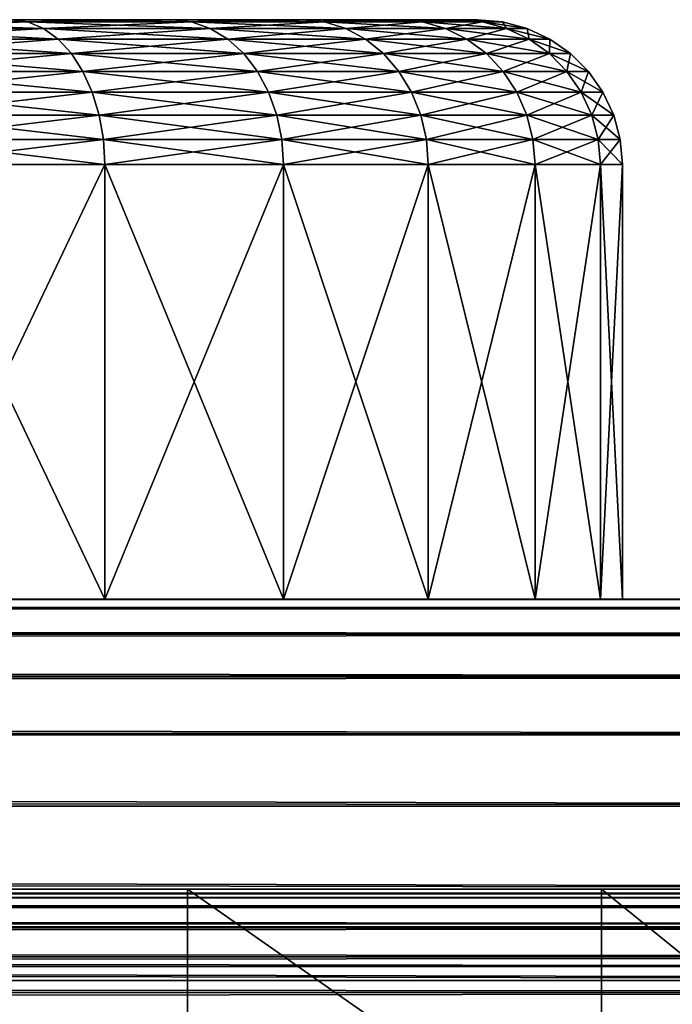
# Model space of a CAD drawing. Header units: inches. Extents: x 1 to 116, y -171 to -59.
# Tile 34 of 39: x 106.55 to 108.8, y -62.4 to -59. Entities that reach past the tile are written whole.
import ezdxf

# ---------------------------------------------------------------- set-up
doc = ezdxf.new("R2010")
doc.units = ezdxf.units.IN
doc.header["$MEASUREMENT"] = 0
doc.layers.get('0').update_dxf_attribs({"true_color": 0x5890e1})

msp = doc.modelspace()

# ---------------------------------------------------------------- meshes
at = {"color": 53, "true_color": 0xe0c657}
mesh = msp.add_polyface(dxfattribs=at)
corners = [(107.0791, -59, 60.4601), (106.5244, -59, 59.9054), (103.6319, -59, 63.3526), (107.529, -59, 61.1026), (106.5244, -59, 66.7998), (107.0791, -59, 66.2451), (107.529, -59, 65.6026), (107.0791, -59, 9.4601), (106.5244, -59, 8.9054), (103.6319, -59, 12.3526), (107.529, -59, 10.1026), (106.5244, -59, 15.7998), (107.0791, -59, 15.2451), (107.529, -59, 14.6026), (105.171, -59, 67.5812), (105.9253, -59.0076, 67.3249), (105.8819, -59, 67.2497), (106.5803, -59.0076, 66.8663), (105.9253, -59.0076, 59.3803), (105.8819, -59, 59.4555), (105.2007, -59.0076, 59.0424), (105.2007, -59.0076, 67.6628), (105.9674, -59.0302, 67.3978), (106.6344, -59.0302, 66.9308), (106.5803, -59.0076, 59.8389), (105.9674, -59.0302, 59.3074), (105.2295, -59.0302, 58.9633), (105.2295, -59.0302, 67.7419), (105.2565, -59.067, 67.8161), (106.0069, -59.067, 67.4662), (106.6851, -59.067, 66.9913), (106.6344, -59.0302, 59.7744), (106.0069, -59.067, 59.239), (105.2565, -59.067, 58.8891), (105.2809, -59.117, 67.8832), (106.0426, -59.117, 67.5281), (106.731, -59.117, 67.046), (106.6851, -59.067, 59.7139), (106.0426, -59.117, 59.1772), (105.2809, -59.117, 58.822), (105.171, -59, 16.5812), (105.9253, -59.0076, 16.3249), (105.8819, -59, 16.2497), (106.5803, -59.0076, 15.8663), (105.9253, -59.0076, 8.3803), (105.8819, -59, 8.4555), (105.2007, -59.0076, 8.0424), (105.2007, -59.0076, 16.6628), (105.9674, -59.0302, 16.3978), (106.6344, -59.0302, 15.9308), (106.5803, -59.0076, 8.8389), (105.9674, -59.0302, 8.3074), (105.2295, -59.0302, 7.9633), (105.2295, -59.0302, 16.7419), (105.2565, -59.067, 16.8161), (106.0069, -59.067, 16.4662), (106.6851, -59.067, 15.9913), (106.6344, -59.0302, 8.7744), (106.0069, -59.067, 8.239), (105.2565, -59.067, 7.8891), (105.2809, -59.117, 16.8832), (106.0426, -59.117, 16.5281), (106.731, -59.117, 16.046), (106.6851, -59.067, 8.7139), (106.0426, -59.117, 8.1772), (105.2809, -59.117, 7.822), (105.302, -59.1786, 7.7641)]
mesh.append_faces([[corners[k] for k in face] for face in [(0, 1, 2), (2, 3, 0), (4, 5, 2), (2, 5, 6), (7, 8, 9), (9, 10, 7), (11, 12, 9), (9, 12, 13), (14, 15, 16), (16, 15, 17), (1, 18, 19), (19, 18, 20), (21, 22, 15), (15, 22, 23), (24, 25, 18), (18, 25, 26), (27, 28, 29), (27, 29, 22), (22, 29, 30), (31, 32, 25), (25, 32, 33), (28, 34, 35), (28, 35, 29), (29, 35, 36), (37, 38, 32), (32, 38, 39), (32, 39, 33), (40, 41, 42), (42, 41, 43), (8, 44, 45), (45, 44, 46), (47, 48, 41), (41, 48, 49), (50, 51, 44), (44, 51, 52), (53, 54, 55), (53, 55, 48), (48, 55, 56), (57, 58, 51), (51, 58, 59), (54, 60, 61), (54, 61, 55), (55, 61, 62), (63, 64, 58), (58, 64, 65), (58, 65, 59), (64, 66, 65)]], dxfattribs={"color": 53})
mesh = msp.add_polyface(dxfattribs=at)
corners = [(108.0635, -59, 62.5712), (107.8605, -59, 61.8135), (103.6319, -59, 63.3526), (107.529, -59, 61.1026), (107.8605, -59, 64.8917), (108.0635, -59, 64.134), (108.1319, -59, 63.3526), (107.529, -59, 65.6026), (108.0635, -59, 11.5712), (107.8605, -59, 10.8135), (103.6319, -59, 12.3526), (107.529, -59, 10.1026), (107.8605, -59, 13.8917), (108.0635, -59, 13.134), (108.1319, -59, 12.3526), (107.529, -59, 14.6026), (105.8819, -59, 67.2497), (106.5803, -59.0076, 66.8663), (106.5244, -59, 66.7998), (107.1456, -59.0076, 66.301), (107.0791, -59, 66.2451), (107.0791, -59, 60.4601), (107.1456, -59.0076, 60.4042), (106.5803, -59.0076, 59.8389), (106.5244, -59, 59.9054), (105.9253, -59.0076, 59.3803), (105.9253, -59.0076, 67.3249), (106.6344, -59.0302, 66.9308), (107.2101, -59.0302, 66.3551), (106.6344, -59.0302, 59.7744), (105.9674, -59.0302, 59.3074), (105.9674, -59.0302, 67.3978), (106.6851, -59.067, 66.9913), (107.2706, -59.067, 66.4058), (107.2101, -59.0302, 60.3501), (106.6851, -59.067, 59.7139), (106.0069, -59.067, 59.239), (106.0069, -59.067, 67.4662), (106.731, -59.117, 67.046), (107.3253, -59.117, 66.4517), (107.2706, -59.067, 60.2994), (106.731, -59.117, 59.6592), (106.0426, -59.117, 59.1772), (105.8819, -59, 16.2497), (106.5803, -59.0076, 15.8663), (106.5244, -59, 15.7998), (107.1456, -59.0076, 15.301), (107.0791, -59, 15.2451), (107.0791, -59, 9.4601), (107.1456, -59.0076, 9.4042), (106.5803, -59.0076, 8.8389), (106.5244, -59, 8.9054), (105.9253, -59.0076, 8.3803), (105.9253, -59.0076, 16.3249), (106.6344, -59.0302, 15.9308), (107.2101, -59.0302, 15.3551), (106.6344, -59.0302, 8.7744), (105.9674, -59.0302, 8.3074), (105.9674, -59.0302, 16.3978), (106.6851, -59.067, 15.9913), (107.2706, -59.067, 15.4058), (107.2101, -59.0302, 9.3501), (106.6851, -59.067, 8.7139), (106.0069, -59.067, 8.239), (106.0069, -59.067, 16.4662), (106.731, -59.117, 16.046), (107.3253, -59.117, 15.4517), (107.2706, -59.067, 9.2994), (106.731, -59.117, 8.6592), (106.0426, -59.117, 8.1772)]
mesh.append_faces([[corners[k] for k in face] for face in [(0, 1, 2), (2, 1, 3), (4, 5, 2), (2, 5, 6), (2, 6, 0), (2, 7, 4), (8, 9, 10), (10, 9, 11), (12, 13, 10), (10, 13, 14), (10, 14, 8), (10, 15, 12), (16, 17, 18), (18, 17, 19), (18, 19, 20), (21, 22, 23), (21, 23, 24), (24, 23, 25), (26, 27, 17), (17, 27, 28), (22, 29, 23), (23, 29, 30), (31, 32, 27), (27, 32, 33), (34, 35, 29), (29, 35, 36), (37, 38, 32), (32, 38, 39), (40, 41, 35), (35, 41, 42), (43, 44, 45), (45, 44, 46), (45, 46, 47), (48, 49, 50), (48, 50, 51), (51, 50, 52), (53, 54, 44), (44, 54, 55), (49, 56, 50), (50, 56, 57), (58, 59, 54), (54, 59, 60), (61, 62, 56), (56, 62, 63), (64, 65, 59), (59, 65, 66), (67, 68, 62), (62, 68, 69)]], dxfattribs={"color": 53})
mesh = msp.add_polyface(dxfattribs=at)
corners = [(107.0791, -59, 66.2451), (107.1456, -59.0076, 66.301), (107.6042, -59.0076, 65.646), (107.529, -59, 65.6026), (107.529, -59, 61.1026), (107.6042, -59.0076, 61.0592), (107.1456, -59.0076, 60.4042), (107.0791, -59, 60.4601), (106.5803, -59.0076, 66.8663), (107.2101, -59.0302, 66.3551), (107.6771, -59.0302, 65.6881), (107.6771, -59.0302, 61.0171), (107.2101, -59.0302, 60.3501), (106.6344, -59.0302, 59.7744), (106.6344, -59.0302, 66.9308), (107.2706, -59.067, 66.4058), (107.7455, -59.067, 65.7276), (107.7455, -59.067, 60.9776), (107.2706, -59.067, 60.2994), (106.6851, -59.067, 59.7139), (106.6851, -59.067, 66.9913), (107.3253, -59.117, 66.4517), (107.8074, -59.117, 65.7633), (107.3253, -59.117, 60.2535), (106.731, -59.117, 59.6592), (106.731, -59.117, 67.046), (107.3725, -59.1786, 66.4913), (107.8074, -59.117, 60.9419), (107.3725, -59.1786, 60.2139), (106.7707, -59.1786, 59.612), (107.0791, -59, 15.2451), (107.1456, -59.0076, 15.301), (107.6042, -59.0076, 14.646), (107.529, -59, 14.6026), (107.529, -59, 10.1026), (107.6042, -59.0076, 10.0592), (107.1456, -59.0076, 9.4042), (107.0791, -59, 9.4601), (106.5803, -59.0076, 15.8663), (107.2101, -59.0302, 15.3551), (107.6771, -59.0302, 14.6881), (107.6771, -59.0302, 10.0171), (107.2101, -59.0302, 9.3501), (106.6344, -59.0302, 8.7744), (106.6344, -59.0302, 15.9308), (107.2706, -59.067, 15.4058), (107.7455, -59.067, 14.7276), (107.7455, -59.067, 9.9776), (107.2706, -59.067, 9.2994), (106.6851, -59.067, 8.7139), (106.6851, -59.067, 15.9913), (107.3253, -59.117, 15.4517), (107.8074, -59.117, 14.7633), (107.3253, -59.117, 9.2535), (106.731, -59.117, 8.6592), (106.731, -59.117, 16.046), (107.3725, -59.1786, 15.4913), (107.8074, -59.117, 9.9419), (107.3725, -59.1786, 9.2139), (106.7707, -59.1786, 8.612)]
mesh.append_faces([[corners[k] for k in face] for face in [(0, 1, 2), (0, 2, 3), (4, 5, 6), (4, 6, 7), (8, 9, 1), (1, 9, 10), (1, 10, 2), (5, 11, 12), (5, 12, 6), (6, 12, 13), (14, 15, 9), (9, 15, 16), (9, 16, 10), (11, 17, 18), (11, 18, 12), (12, 18, 19), (20, 21, 15), (15, 21, 22), (17, 23, 18), (18, 23, 24), (25, 26, 21), (27, 28, 23), (23, 29, 24), (30, 31, 32), (30, 32, 33), (34, 35, 36), (34, 36, 37), (38, 39, 31), (31, 39, 40), (31, 40, 32), (35, 41, 42), (35, 42, 36), (36, 42, 43), (44, 45, 39), (39, 45, 46), (39, 46, 40), (41, 47, 48), (41, 48, 42), (42, 48, 49), (50, 51, 45), (45, 51, 52), (47, 53, 48), (48, 53, 54), (55, 56, 51), (57, 58, 53), (53, 58, 59), (53, 59, 54)]], dxfattribs={"color": 53})
mesh = msp.add_polyface(dxfattribs=at)
corners = [(107.529, -59, 65.6026), (107.6042, -59.0076, 65.646), (107.9421, -59.0076, 64.9214), (107.8605, -59, 64.8917), (108.149, -59.0076, 64.1491), (108.0635, -59, 64.134), (108.0635, -59, 62.5712), (107.9421, -59.0076, 61.7838), (107.8605, -59, 61.8135), (107.6042, -59.0076, 61.0592), (107.529, -59, 61.1026), (107.6771, -59.0302, 65.6881), (108.0212, -59.0302, 64.9502), (108.149, -59.0076, 62.5561), (108.0212, -59.0302, 61.755), (107.6771, -59.0302, 61.0171), (107.7455, -59.067, 65.7276), (108.0954, -59.067, 64.9772), (108.0954, -59.067, 61.728), (107.7455, -59.067, 60.9776), (107.2706, -59.067, 66.4058), (107.8074, -59.117, 65.7633), (108.1625, -59.117, 65.0016), (108.1625, -59.117, 61.7036), (107.8074, -59.117, 60.9419), (107.3253, -59.117, 60.2535), (107.3253, -59.117, 66.4517), (107.8607, -59.1786, 65.7941), (107.8607, -59.1786, 60.9111), (107.529, -59, 14.6026), (107.6042, -59.0076, 14.646), (107.9421, -59.0076, 13.9214), (107.8605, -59, 13.8917), (108.149, -59.0076, 13.1491), (108.0635, -59, 13.134), (108.0635, -59, 11.5712), (107.9421, -59.0076, 10.7838), (107.8605, -59, 10.8135), (107.6042, -59.0076, 10.0592), (107.529, -59, 10.1026), (107.6771, -59.0302, 14.6881), (108.0212, -59.0302, 13.9502), (108.149, -59.0076, 11.5561), (108.0212, -59.0302, 10.755), (107.6771, -59.0302, 10.0171), (107.7455, -59.067, 14.7276), (108.0954, -59.067, 13.9772), (108.0954, -59.067, 10.728), (107.7455, -59.067, 9.9776), (107.2706, -59.067, 15.4058), (107.8074, -59.117, 14.7633), (108.1625, -59.117, 14.0016), (108.1625, -59.117, 10.7036), (107.8074, -59.117, 9.9419), (107.3253, -59.117, 9.2535), (107.3253, -59.117, 15.4517), (107.8607, -59.1786, 14.7941), (107.8607, -59.1786, 9.9111)]
mesh.append_faces([[corners[k] for k in face] for face in [(0, 1, 2), (0, 2, 3), (3, 2, 4), (3, 4, 5), (6, 7, 8), (8, 7, 9), (8, 9, 10), (1, 11, 12), (1, 12, 2), (13, 14, 7), (7, 14, 15), (7, 15, 9), (11, 16, 17), (11, 17, 12), (14, 18, 19), (14, 19, 15), (20, 21, 16), (16, 21, 22), (16, 22, 17), (18, 23, 24), (18, 24, 19), (19, 24, 25), (26, 27, 21), (23, 28, 24), (29, 30, 31), (29, 31, 32), (32, 31, 33), (32, 33, 34), (35, 36, 37), (37, 36, 38), (37, 38, 39), (30, 40, 41), (30, 41, 31), (42, 43, 36), (36, 43, 44), (36, 44, 38), (40, 45, 46), (40, 46, 41), (43, 47, 48), (43, 48, 44), (49, 50, 45), (45, 50, 51), (45, 51, 46), (47, 52, 53), (47, 53, 48), (48, 53, 54), (55, 56, 50), (52, 57, 53)]], dxfattribs={"color": 53})
mesh = msp.add_polyface(dxfattribs=at)
corners = [(108.0635, -59, 64.134), (108.149, -59.0076, 64.1491), (108.2187, -59.0076, 63.3526), (108.1319, -59, 63.3526), (108.149, -59.0076, 62.5561), (108.0635, -59, 62.5712), (107.9421, -59.0076, 61.7838), (107.9421, -59.0076, 64.9214), (108.0212, -59.0302, 64.9502), (108.2319, -59.0302, 64.1637), (108.3029, -59.0302, 63.3526), (108.2319, -59.0302, 62.5415), (108.0212, -59.0302, 61.755), (108.0954, -59.067, 64.9772), (108.3097, -59.067, 64.1774), (108.3097, -59.067, 62.5278), (108.0954, -59.067, 61.728), (108.1625, -59.117, 65.0016), (108.3801, -59.117, 64.1898), (108.1625, -59.117, 61.7036), (107.8074, -59.117, 65.7633), (108.2204, -59.1786, 65.0227), (108.3801, -59.117, 62.5154), (108.2204, -59.1786, 61.6825), (107.8607, -59.1786, 60.9111), (107.8607, -59.1786, 65.7941), (108.2674, -59.25, 65.0398), (108.2674, -59.25, 61.6654), (107.904, -59.25, 60.8861), (108.0635, -59, 13.134), (108.149, -59.0076, 13.1491), (108.2187, -59.0076, 12.3526), (108.1319, -59, 12.3526), (108.149, -59.0076, 11.5561), (108.0635, -59, 11.5712), (107.9421, -59.0076, 10.7838), (107.9421, -59.0076, 13.9214), (108.0212, -59.0302, 13.9502), (108.2319, -59.0302, 13.1637), (108.3029, -59.0302, 12.3526), (108.2319, -59.0302, 11.5415), (108.0212, -59.0302, 10.755), (108.0954, -59.067, 13.9772), (108.3097, -59.067, 13.1774), (108.3097, -59.067, 11.5278), (108.0954, -59.067, 10.728), (108.1625, -59.117, 14.0016), (108.3801, -59.117, 13.1898), (108.1625, -59.117, 10.7036), (107.8074, -59.117, 14.7633), (108.2204, -59.1786, 14.0227), (108.3801, -59.117, 11.5154), (108.2204, -59.1786, 10.6825), (107.8607, -59.1786, 9.9111), (107.8607, -59.1786, 14.7941), (108.2674, -59.25, 14.0398), (108.2674, -59.25, 10.6654), (107.904, -59.25, 9.8861)]
mesh.append_faces([[corners[k] for k in face] for face in [(0, 1, 2), (0, 2, 3), (3, 2, 4), (3, 4, 5), (5, 4, 6), (7, 8, 9), (7, 9, 1), (1, 9, 10), (1, 10, 2), (2, 10, 11), (2, 11, 4), (4, 11, 12), (8, 13, 14), (8, 14, 9), (11, 15, 16), (11, 16, 12), (13, 17, 18), (13, 18, 14), (15, 19, 16), (20, 21, 17), (22, 23, 19), (19, 23, 24), (25, 26, 21), (23, 27, 28), (29, 30, 31), (29, 31, 32), (32, 31, 33), (32, 33, 34), (34, 33, 35), (36, 37, 38), (36, 38, 30), (30, 38, 39), (30, 39, 31), (31, 39, 40), (31, 40, 33), (33, 40, 41), (37, 42, 43), (37, 43, 38), (40, 44, 45), (40, 45, 41), (42, 46, 47), (44, 48, 45), (49, 50, 46), (51, 52, 48), (48, 52, 53), (54, 55, 50), (52, 56, 57)]], dxfattribs={"color": 53})
mesh = msp.add_polyface(dxfattribs=at)
corners = [(108.2319, -59.0302, 64.1637), (108.3097, -59.067, 64.1774), (108.3819, -59.067, 63.3526), (108.3029, -59.0302, 63.3526), (108.3097, -59.067, 62.5278), (108.2319, -59.0302, 62.5415), (108.3801, -59.117, 64.1898), (108.4533, -59.117, 63.3526), (108.3801, -59.117, 62.5154), (108.1625, -59.117, 61.7036), (108.1625, -59.117, 65.0016), (108.2204, -59.1786, 65.0227), (108.4407, -59.1786, 64.2005), (108.5149, -59.1786, 63.3526), (108.4407, -59.1786, 62.5047), (108.2204, -59.1786, 61.6825), (108.49, -59.25, 64.2092), (108.5649, -59.25, 63.3526), (108.49, -59.25, 62.496), (108.2674, -59.25, 61.6654), (108.2319, -59.0302, 13.1637), (108.3097, -59.067, 13.1774), (108.3819, -59.067, 12.3526), (108.3029, -59.0302, 12.3526), (108.3097, -59.067, 11.5278), (108.2319, -59.0302, 11.5415), (108.0954, -59.067, 13.9772), (108.3801, -59.117, 13.1898), (108.4533, -59.117, 12.3526), (108.3801, -59.117, 11.5154), (108.1625, -59.117, 10.7036), (108.1625, -59.117, 14.0016), (108.2204, -59.1786, 14.0227), (108.4407, -59.1786, 13.2005), (108.5149, -59.1786, 12.3526), (108.4407, -59.1786, 11.5047), (108.2204, -59.1786, 10.6825), (108.2674, -59.25, 14.0398), (108.49, -59.25, 13.2092), (108.5649, -59.25, 12.3526), (108.49, -59.25, 11.496), (108.2674, -59.25, 10.6654)]
mesh.append_faces([[corners[k] for k in face] for face in [(0, 1, 2), (0, 2, 3), (3, 2, 4), (3, 4, 5), (1, 6, 7), (1, 7, 2), (2, 7, 8), (2, 8, 4), (4, 8, 9), (10, 11, 12), (10, 12, 6), (6, 12, 13), (6, 13, 7), (7, 13, 14), (7, 14, 8), (8, 14, 15), (11, 16, 12), (12, 16, 17), (12, 17, 13), (13, 17, 18), (13, 18, 14), (14, 18, 19), (14, 19, 15), (20, 21, 22), (20, 22, 23), (23, 22, 24), (23, 24, 25), (26, 27, 21), (21, 27, 28), (21, 28, 22), (22, 28, 29), (22, 29, 24), (24, 29, 30), (31, 32, 33), (31, 33, 27), (27, 33, 34), (27, 34, 28), (28, 34, 35), (28, 35, 29), (29, 35, 36), (32, 37, 38), (32, 38, 33), (33, 38, 39), (33, 39, 34), (34, 39, 40), (34, 40, 35), (35, 40, 41), (35, 41, 36)]], dxfattribs={"color": 53})
mesh = msp.add_polyface(dxfattribs=at)
corners = [(105.2809, -59.117, 67.8832), (105.302, -59.1786, 67.9411), (106.0734, -59.1786, 67.5814), (106.0426, -59.117, 67.5281), (106.7707, -59.1786, 67.0932), (106.731, -59.117, 67.046), (106.731, -59.117, 59.6592), (106.7707, -59.1786, 59.612), (106.0734, -59.1786, 59.1238), (106.0426, -59.117, 59.1772), (105.302, -59.1786, 58.7641), (105.2809, -59.117, 58.822), (105.3191, -59.25, 67.9881), (106.0984, -59.25, 67.6247), (106.8028, -59.25, 67.1315), (106.8028, -59.25, 59.5737), (106.0984, -59.25, 59.0805), (105.3191, -59.25, 58.7171), (105.3317, -59.329, 68.0227), (106.1168, -59.329, 67.6566), (106.8264, -59.329, 67.1597), (106.8264, -59.329, 59.5455), (106.1168, -59.329, 59.0486), (105.3317, -59.329, 58.6825), (105.2809, -59.117, 16.8832), (105.302, -59.1786, 16.9411), (106.0734, -59.1786, 16.5814), (106.0426, -59.117, 16.5281), (106.7707, -59.1786, 16.0932), (106.731, -59.117, 16.046), (106.731, -59.117, 8.6592), (106.7707, -59.1786, 8.612), (106.0734, -59.1786, 8.1238), (106.0426, -59.117, 8.1772), (105.302, -59.1786, 7.7641), (105.3191, -59.25, 16.9881), (106.0984, -59.25, 16.6247), (106.8028, -59.25, 16.1315), (106.8028, -59.25, 8.5737), (106.0984, -59.25, 8.0805), (105.3191, -59.25, 7.7171), (105.3317, -59.329, 17.0227), (106.1168, -59.329, 16.6566), (106.8264, -59.329, 16.1597), (106.8264, -59.329, 8.5455), (106.1168, -59.329, 8.0486), (105.3317, -59.329, 7.6825), (105.3394, -59.4132, 7.6613)]
mesh.append_faces([[corners[k] for k in face] for face in [(0, 1, 2), (0, 2, 3), (3, 2, 4), (3, 4, 5), (6, 7, 8), (6, 8, 9), (9, 8, 10), (9, 10, 11), (1, 12, 13), (1, 13, 2), (2, 13, 14), (2, 14, 4), (7, 15, 16), (7, 16, 8), (8, 16, 17), (8, 17, 10), (12, 18, 19), (12, 19, 13), (13, 19, 20), (13, 20, 14), (15, 21, 22), (15, 22, 16), (16, 22, 23), (16, 23, 17), (24, 25, 26), (24, 26, 27), (27, 26, 28), (27, 28, 29), (30, 31, 32), (30, 32, 33), (33, 32, 34), (25, 35, 36), (25, 36, 26), (26, 36, 37), (26, 37, 28), (31, 38, 39), (31, 39, 32), (32, 39, 40), (32, 40, 34), (35, 41, 42), (35, 42, 36), (36, 42, 43), (36, 43, 37), (38, 44, 45), (38, 45, 39), (39, 45, 46), (39, 46, 40), (45, 47, 46)]], dxfattribs={"color": 53})
mesh = msp.add_polyface(dxfattribs=at)
corners = [(106.731, -59.117, 67.046), (106.7707, -59.1786, 67.0932), (107.3725, -59.1786, 66.4913), (107.3253, -59.117, 66.4517), (107.8607, -59.1786, 65.7941), (107.8074, -59.117, 65.7633), (108.2204, -59.1786, 65.0227), (107.8074, -59.117, 60.9419), (107.8607, -59.1786, 60.9111), (107.3725, -59.1786, 60.2139), (107.3253, -59.117, 60.2535), (106.7707, -59.1786, 59.612), (106.8028, -59.25, 67.1315), (107.4108, -59.25, 66.5235), (107.904, -59.25, 65.8191), (108.2674, -59.25, 65.0398), (108.2204, -59.1786, 61.6825), (107.904, -59.25, 60.8861), (107.4108, -59.25, 60.1817), (106.8028, -59.25, 59.5737), (106.8264, -59.329, 67.1597), (107.439, -59.329, 66.5472), (107.9359, -59.329, 65.8375), (108.2674, -59.25, 61.6654), (107.9359, -59.329, 60.8677), (107.439, -59.329, 60.158), (106.8264, -59.329, 59.5455), (106.731, -59.117, 16.046), (106.7707, -59.1786, 16.0932), (107.3725, -59.1786, 15.4913), (107.3253, -59.117, 15.4517), (107.8607, -59.1786, 14.7941), (107.8074, -59.117, 14.7633), (108.2204, -59.1786, 14.0227), (107.8074, -59.117, 9.9419), (107.8607, -59.1786, 9.9111), (107.3725, -59.1786, 9.2139), (106.8028, -59.25, 16.1315), (107.4108, -59.25, 15.5235), (107.904, -59.25, 14.8191), (108.2674, -59.25, 14.0398), (108.2204, -59.1786, 10.6825), (107.904, -59.25, 9.8861), (107.4108, -59.25, 9.1817), (106.8028, -59.25, 8.5737), (106.7707, -59.1786, 8.612), (106.8264, -59.329, 16.1597), (107.439, -59.329, 15.5472), (107.9359, -59.329, 14.8375), (108.2674, -59.25, 10.6654), (107.9359, -59.329, 9.8677), (107.439, -59.329, 9.158), (106.8264, -59.329, 8.5455), (106.841, -59.4132, 8.5282)]
mesh.append_faces([[corners[k] for k in face] for face in [(0, 1, 2), (3, 2, 4), (5, 4, 6), (7, 8, 9), (10, 9, 11), (1, 12, 13), (1, 13, 2), (2, 13, 14), (2, 14, 4), (4, 14, 15), (16, 17, 8), (8, 17, 18), (8, 18, 9), (9, 18, 19), (9, 19, 11), (12, 20, 21), (12, 21, 13), (13, 21, 22), (13, 22, 14), (23, 24, 17), (17, 24, 25), (17, 25, 18), (18, 25, 26), (18, 26, 19), (27, 28, 29), (30, 29, 31), (32, 31, 33), (34, 35, 36), (28, 37, 38), (28, 38, 29), (29, 38, 39), (29, 39, 31), (31, 39, 40), (41, 42, 35), (35, 42, 43), (35, 43, 36), (36, 43, 44), (36, 44, 45), (37, 46, 47), (37, 47, 38), (38, 47, 48), (38, 48, 39), (49, 50, 42), (42, 50, 51), (42, 51, 43), (43, 51, 52), (43, 52, 44), (51, 53, 52)]], dxfattribs={"color": 53})
mesh = msp.add_polyface(dxfattribs=at)
corners = [(108.2204, -59.1786, 65.0227), (108.2674, -59.25, 65.0398), (108.49, -59.25, 64.2092), (107.904, -59.25, 65.8191), (107.9359, -59.329, 65.8375), (108.302, -59.329, 65.0524), (108.5263, -59.329, 64.2156), (108.6018, -59.329, 63.3526), (108.5649, -59.25, 63.3526), (108.5263, -59.329, 62.4896), (108.49, -59.25, 62.496), (108.302, -59.329, 61.6528), (108.2674, -59.25, 61.6654), (107.9359, -59.329, 60.8677), (107.9555, -59.4132, 65.8488), (108.3232, -59.4132, 65.0601), (108.5485, -59.4132, 64.2195), (108.6243, -59.4132, 63.3526), (108.5485, -59.4132, 62.4857), (108.3232, -59.4132, 61.6451), (107.9555, -59.4132, 60.8564), (107.904, -59.25, 14.8191), (107.9359, -59.329, 14.8375), (108.302, -59.329, 14.0524), (108.2674, -59.25, 14.0398), (108.5263, -59.329, 13.2156), (108.49, -59.25, 13.2092), (108.6018, -59.329, 12.3526), (108.5649, -59.25, 12.3526), (108.5263, -59.329, 11.4896), (108.49, -59.25, 11.496), (108.302, -59.329, 10.6528), (108.2674, -59.25, 10.6654), (107.9359, -59.329, 9.8677), (107.9555, -59.4132, 14.8488), (108.3232, -59.4132, 14.0601), (108.5485, -59.4132, 13.2195), (108.6243, -59.4132, 12.3526), (108.5485, -59.4132, 11.4857), (108.3232, -59.4132, 10.6451), (107.9555, -59.4132, 9.8564), (107.962, -59.5, 9.8526)]
mesh.append_faces([[corners[k] for k in face] for face in [(0, 1, 2), (3, 4, 5), (3, 5, 1), (1, 5, 6), (1, 6, 2), (2, 6, 7), (2, 7, 8), (8, 7, 9), (8, 9, 10), (10, 9, 11), (10, 11, 12), (12, 11, 13), (4, 14, 15), (4, 15, 5), (5, 15, 16), (5, 16, 6), (6, 16, 17), (6, 17, 7), (7, 17, 18), (7, 18, 9), (9, 18, 19), (9, 19, 11), (11, 19, 20), (11, 20, 13), (21, 22, 23), (21, 23, 24), (24, 23, 25), (24, 25, 26), (26, 25, 27), (26, 27, 28), (28, 27, 29), (28, 29, 30), (30, 29, 31), (30, 31, 32), (32, 31, 33), (22, 34, 35), (22, 35, 23), (23, 35, 36), (23, 36, 25), (25, 36, 37), (25, 37, 27), (27, 37, 38), (27, 38, 29), (29, 38, 39), (29, 39, 31), (31, 39, 40), (31, 40, 33), (39, 41, 40)]], dxfattribs={"color": 53})
mesh = msp.add_polyface(dxfattribs=at)
corners = [(106.8458, -61, 67.1828), (106.8458, -59.5, 67.1828), (106.1319, -59.5, 67.6827), (106.1319, -61, 67.6827), (105.342, -59.5, 68.0511), (105.342, -61, 68.0511), (105.342, -61, 58.6541), (105.342, -59.5, 58.6541), (106.1319, -59.5, 59.0225), (106.1319, -61, 59.0225), (106.8458, -59.5, 59.5224), (106.8458, -61, 59.5224), (106.8458, -61, 16.1828), (106.8458, -59.5, 16.1828), (106.1319, -59.5, 16.6827), (106.1319, -61, 16.6827), (105.342, -59.5, 17.0511), (105.342, -61, 17.0511), (105.342, -61, 7.6541), (105.342, -59.5, 7.6541), (106.1319, -59.5, 8.0225), (106.1319, -61, 8.0225), (106.8458, -59.5, 8.5224), (106.8458, -61, 8.5224), (105.3317, -59.329, 68.0227), (105.3394, -59.4132, 68.0439), (106.1281, -59.4132, 67.6761), (106.1168, -59.329, 67.6566), (106.841, -59.4132, 67.177), (106.8264, -59.329, 67.1597), (106.8264, -59.329, 59.5455), (106.841, -59.4132, 59.5282), (106.1281, -59.4132, 59.0291), (106.1168, -59.329, 59.0486), (105.3394, -59.4132, 58.6613), (105.3317, -59.329, 58.6825), (105.3317, -59.329, 17.0227), (105.3394, -59.4132, 17.0439), (106.1281, -59.4132, 16.6761), (106.1168, -59.329, 16.6566), (106.841, -59.4132, 16.177), (106.8264, -59.329, 16.1597), (106.8264, -59.329, 8.5455), (106.841, -59.4132, 8.5282), (106.1281, -59.4132, 8.0291), (106.1168, -59.329, 8.0486), (105.3394, -59.4132, 7.6613)]
mesh.append_faces([[corners[k] for k in face] for face in [(0, 1, 2), (0, 2, 3), (3, 2, 4), (3, 4, 5), (6, 7, 8), (6, 8, 9), (9, 8, 10), (9, 10, 11), (12, 13, 14), (12, 14, 15), (15, 14, 16), (15, 16, 17), (18, 19, 20), (18, 20, 21), (21, 20, 22), (21, 22, 23), (24, 25, 26), (24, 26, 27), (27, 26, 28), (27, 28, 29), (30, 31, 32), (30, 32, 33), (33, 32, 34), (33, 34, 35), (25, 4, 2), (25, 2, 26), (26, 2, 1), (26, 1, 28), (31, 10, 8), (31, 8, 32), (32, 8, 7), (32, 7, 34), (36, 37, 38), (36, 38, 39), (39, 38, 40), (39, 40, 41), (42, 43, 44), (42, 44, 45), (45, 44, 46), (37, 16, 14), (37, 14, 38), (38, 14, 13), (38, 13, 40), (43, 22, 20), (43, 20, 44), (44, 20, 19), (44, 19, 46)]], dxfattribs={"color": 53})
mesh = msp.add_polyface(dxfattribs=at)
corners = [(107.962, -61, 65.8526), (107.962, -59.5, 65.8526), (107.4621, -59.5, 66.5665), (107.4621, -61, 66.5665), (106.8458, -59.5, 67.1828), (106.8458, -61, 67.1828), (106.8458, -61, 59.5224), (106.8458, -59.5, 59.5224), (107.4621, -59.5, 60.1387), (107.4621, -61, 60.1387), (107.962, -59.5, 60.8526), (107.962, -61, 60.8526), (107.962, -61, 14.8526), (107.962, -59.5, 14.8526), (107.4621, -59.5, 15.5665), (107.4621, -61, 15.5665), (106.8458, -59.5, 16.1828), (106.8458, -61, 16.1828), (106.8458, -61, 8.5224), (106.8458, -59.5, 8.5224), (107.4621, -59.5, 9.1387), (107.4621, -61, 9.1387), (107.962, -59.5, 9.8526), (107.962, -61, 9.8526), (106.8264, -59.329, 67.1597), (106.841, -59.4132, 67.177), (107.4563, -59.4132, 66.5617), (107.439, -59.329, 66.5472), (107.9555, -59.4132, 65.8488), (107.9359, -59.329, 65.8375), (107.9359, -59.329, 60.8677), (107.9555, -59.4132, 60.8564), (107.4563, -59.4132, 60.1435), (107.439, -59.329, 60.158), (106.841, -59.4132, 59.5282), (106.8264, -59.329, 59.5455), (106.8264, -59.329, 16.1597), (106.841, -59.4132, 16.177), (107.4563, -59.4132, 15.5617), (107.439, -59.329, 15.5472), (107.9555, -59.4132, 14.8488), (107.9359, -59.329, 14.8375), (107.9359, -59.329, 9.8677), (107.9555, -59.4132, 9.8564), (107.4563, -59.4132, 9.1435), (107.439, -59.329, 9.158), (106.841, -59.4132, 8.5282)]
mesh.append_faces([[corners[k] for k in face] for face in [(0, 1, 2), (0, 2, 3), (3, 2, 4), (3, 4, 5), (6, 7, 8), (6, 8, 9), (9, 8, 10), (9, 10, 11), (12, 13, 14), (12, 14, 15), (15, 14, 16), (15, 16, 17), (18, 19, 20), (18, 20, 21), (21, 20, 22), (21, 22, 23), (24, 25, 26), (24, 26, 27), (27, 26, 28), (27, 28, 29), (30, 31, 32), (30, 32, 33), (33, 32, 34), (33, 34, 35), (25, 4, 2), (25, 2, 26), (26, 2, 1), (26, 1, 28), (31, 10, 8), (31, 8, 32), (32, 8, 7), (32, 7, 34), (36, 37, 38), (36, 38, 39), (39, 38, 40), (39, 40, 41), (42, 43, 44), (42, 44, 45), (45, 44, 46), (37, 16, 14), (37, 14, 38), (38, 14, 13), (38, 13, 40), (43, 22, 20), (43, 20, 44), (44, 20, 19), (44, 19, 46)]], dxfattribs={"color": 53})
mesh = msp.add_polyface(dxfattribs=at)
corners = [(108.6319, -61, 63.3526), (108.5559, -59.5, 64.2208), (108.5559, -61, 64.2208), (108.3304, -59.5, 65.0627), (108.3304, -61, 65.0627), (107.962, -59.5, 65.8526), (107.962, -61, 65.8526), (107.962, -61, 60.8526), (107.962, -59.5, 60.8526), (108.3304, -59.5, 61.6425), (108.3304, -61, 61.6425), (108.5559, -59.5, 62.4844), (108.5559, -61, 62.4844), (108.6319, -59.5, 63.3526), (108.6319, -61, 12.3526), (108.5559, -59.5, 13.2208), (108.5559, -61, 13.2208), (108.3304, -59.5, 14.0627), (108.3304, -61, 14.0627), (107.962, -59.5, 14.8526), (107.962, -61, 14.8526), (107.962, -61, 9.8526), (107.962, -59.5, 9.8526), (108.3304, -59.5, 10.6425), (108.3304, -61, 10.6425), (108.5559, -59.5, 11.4844), (108.5559, -61, 11.4844), (108.6319, -59.5, 12.3526), (107.9555, -59.4132, 65.8488), (108.3232, -59.4132, 65.0601), (108.5485, -59.4132, 64.2195), (108.6243, -59.4132, 63.3526), (108.5485, -59.4132, 62.4857), (108.3232, -59.4132, 61.6451), (107.9555, -59.4132, 60.8564), (107.9555, -59.4132, 14.8488), (108.3232, -59.4132, 14.0601), (108.5485, -59.4132, 13.2195), (108.6243, -59.4132, 12.3526), (108.5485, -59.4132, 11.4857), (108.3232, -59.4132, 10.6451)]
mesh.append_faces([[corners[k] for k in face] for face in [(0, 1, 2), (2, 1, 3), (2, 3, 4), (4, 3, 5), (4, 5, 6), (7, 8, 9), (7, 9, 10), (10, 9, 11), (10, 11, 12), (12, 11, 13), (12, 13, 0), (0, 13, 1), (14, 15, 16), (16, 15, 17), (16, 17, 18), (18, 17, 19), (18, 19, 20), (21, 22, 23), (21, 23, 24), (24, 23, 25), (24, 25, 26), (26, 25, 27), (26, 27, 14), (14, 27, 15), (28, 5, 3), (28, 3, 29), (29, 3, 1), (29, 1, 30), (30, 1, 13), (30, 13, 31), (31, 13, 11), (31, 11, 32), (32, 11, 9), (32, 9, 33), (33, 9, 8), (33, 8, 34), (35, 19, 17), (35, 17, 36), (36, 17, 15), (36, 15, 37), (37, 15, 27), (37, 27, 38), (38, 27, 25), (38, 25, 39), (39, 25, 23), (39, 23, 40), (40, 23, 22)]], dxfattribs={"color": 53})
mesh = msp.add_polyface(dxfattribs=at)
corners = [(112.1319, -63, 3.1206), (3.1319, -63, 3.1206), (3.1319, -62.7144, 3.3205), (112.1319, -62.7144, 3.3205), (3.1319, -62.4679, 3.567), (112.1319, -62.4679, 3.567), (3.1319, -62.268, 3.8526), (112.1319, -62.268, 3.8526), (3.1319, -62.1206, 4.1686), (112.1319, -62.1206, 4.1686), (3.1319, -62.0304, 4.5053), (112.1319, -62.0304, 4.5053), (3.1319, -62, 4.8526), (112.1319, -62, 61.8526), (3.1319, -62, 61.8526), (13.1319, -62, 71.8526), (11.3954, -62, 71.7007), (9.7117, -62, 71.2495), (8.1319, -62, 70.5129), (8.1319, -63, 70.5129), (9.7117, -63, 71.2495), (11.3954, -63, 71.7007), (13.1319, -63, 71.8526), (2.6319, -61, 2.3526), (11.7637, -61, 7.4286), (12.6319, -61, 7.3526), (10.1319, -61, 8.0225), (10.9218, -61, 7.6541), (98.7079, -61, 11.4844), (2.6319, -61, 73.3526), (14.342, -61, 68.0511), (13.5001, -61, 68.2766), (12.6319, -61, 68.3526), (11.7637, -61, 68.2766), (10.9218, -61, 68.0511), (10.1319, -61, 67.6827), (8.3018, -61, 14.8526), (7.7079, -61, 62.4844), (7.9334, -61, 61.6425), (8.3018, -61, 60.8526), (9.418, -61, 59.5224), (10.1319, -61, 16.6827), (9.418, -61, 16.1828), (8.8017, -61, 60.1387), (8.8017, -61, 15.5665), (12.6319, -61, 58.3526), (15.1319, -61, 16.6827), (14.342, -61, 17.0511), (10.9218, -61, 58.6541), (11.7637, -61, 58.4286), (10.9218, -61, 17.0511), (2.6319, -62, 73.3526), (2.6319, -62, 2.3526), (113.6319, -62, 73.3526), (113.6319, -62.0152, 2.179), (2.6319, -62.0152, 2.179), (113.6319, -62.0603, 2.0106), (2.6319, -62.0603, 2.0106), (113.6319, -62.134, 1.8526), (2.6319, -62.134, 1.8526), (113.6319, -62.234, 1.7098), (2.6319, -62.234, 1.7098), (113.6319, -62.3572, 1.5866), (2.6319, -62.3572, 1.5866), (113.6319, -62.5, 1.4866), (2.6319, -62.5, 1.4866), (113.6319, -62.658, 1.4129), (2.6319, -62.658, 1.4129), (113.6319, -62.8264, 1.3678), (2.6319, -62.8264, 1.3678), (2.6319, -62.0152, 73.5263), (113.6319, -62.0152, 73.5263), (2.6319, -62.0603, 73.6946), (113.6319, -62.0603, 73.6946), (2.6319, -62.134, 73.8526), (113.6319, -62.134, 73.8526), (2.6319, -62.234, 73.9954)]
mesh.append_faces([[corners[k] for k in face] for face in [(0, 1, 2), (3, 2, 4), (5, 4, 6), (7, 6, 8), (9, 8, 10), (11, 10, 12), (13, 12, 14), (15, 14, 16), (16, 14, 17), (18, 19, 20), (18, 20, 17), (17, 20, 21), (17, 21, 16), (16, 21, 22), (16, 22, 15), (23, 24, 25), (23, 26, 27), (23, 27, 24), (25, 28, 23), (29, 30, 31), (29, 31, 32), (32, 33, 29), (29, 33, 34), (29, 34, 35), (36, 37, 38), (36, 38, 39), (40, 41, 42), (39, 43, 36), (36, 43, 40), (36, 40, 44), (44, 40, 42), (45, 46, 47), (48, 49, 50), (41, 40, 50), (51, 52, 53), (54, 52, 55), (56, 55, 57), (58, 57, 59), (60, 59, 61), (62, 61, 63), (64, 63, 65), (66, 65, 67), (68, 67, 69), (51, 53, 70), (70, 71, 72), (72, 73, 74), (74, 75, 76)]], dxfattribs={"color": 53})
mesh = msp.add_polyface(dxfattribs=at)
corners = [(13.1319, -62, 71.8526), (112.1319, -62, 61.8526), (3.1319, -62, 61.8526), (13.1319, -63, 71.8526), (102.1319, -63, 71.8526), (13.5001, -61, 7.4286), (14.342, -61, 7.6541), (98.9334, -61, 14.0627), (99.3018, -61, 14.8526), (15.1319, -61, 8.0225), (15.8458, -61, 8.5224), (16.962, -61, 9.8526), (16.4621, -61, 9.1387), (98.6319, -61, 12.3526), (12.6319, -61, 7.3526), (13.5001, -61, 58.4286), (98.6319, -61, 63.3526), (12.6319, -61, 58.3526), (113.6319, -61, 73.3526), (14.342, -61, 68.0511), (2.6319, -61, 73.3526), (101.9218, -61, 68.0511), (14.342, -61, 58.6541), (102.7637, -61, 68.2766), (15.1319, -61, 59.0225), (98.7079, -61, 62.4844), (16.962, -61, 14.8526), (16.4621, -61, 15.5665), (15.8458, -61, 16.1828), (15.1319, -61, 16.6827), (2.6319, -62.234, 73.9954), (113.6319, -62.234, 73.9954), (2.6319, -62.3572, 74.1186), (113.6319, -62.3572, 74.1186), (2.6319, -62.5, 74.2186), (113.6319, -62.5, 74.2186), (2.6319, -62.658, 74.2923), (113.6319, -62.658, 74.2923), (2.6319, -62.8264, 74.3374), (113.6319, -62.8264, 74.3374), (2.6319, -63, 74.3526), (2.6319, -61.0246, 73.6655), (2.6319, -61.0304, 73.6999), (113.6319, -61.0304, 73.6999), (2.6319, -61.0979, 73.9706), (2.6319, -61.1206, 74.0366), (113.6319, -61.1206, 74.0366), (2.6319, -61.218, 74.2606), (2.6319, -61.2679, 74.3526), (113.6319, -61.2679, 74.3526), (2.6319, -61.382, 74.5282), (113.6319, -61.4679, 74.6382), (2.6319, -61.4679, 74.6382), (2.6319, -61.5858, 74.7668), (113.6319, -61.7144, 74.8847), (2.6319, -61.7144, 74.8847), (2.6319, -61.8244, 74.9706), (113.6319, -62, 75.0847), (2.6319, -62, 75.0847), (2.6319, -62.092, 75.1346), (113.6319, -62.316, 75.232), (2.6319, -62.316, 75.232), (2.6319, -62.382, 75.2547), (113.6319, -62.6527, 75.3222), (2.6319, -62.6527, 75.3222), (113.6319, -63, 75.3526), (2.6319, -62.6871, 75.328), (2.6319, -63, 75.3526), (2.6319, -61, 2.3526), (113.6319, -61.0304, 2.0053), (2.6319, -61.0304, 2.0053), (113.6319, -61.1206, 1.6686), (2.6319, -61.1206, 1.6686), (113.6319, -61.2679, 1.3526), (2.6319, -61.2679, 1.3526), (113.6319, -61.4679, 1.067), (2.6319, -61.4679, 1.067), (113.6319, -61.7144, 0.8205), (2.6319, -61.7144, 0.8205), (113.6319, -62, 0.6205), (2.6319, -62, 0.6205), (113.6319, -62.316, 0.4732), (2.6319, -62.316, 0.4732), (113.6319, -62.6527, 0.383), (2.6319, -62.6527, 0.383), (113.6319, -63, 0.3526), (2.6319, -63, 0.3526)]
mesh.append_faces([[corners[k] for k in face] for face in [(0, 1, 2), (3, 4, 0), (5, 6, 7), (8, 6, 9), (8, 9, 10), (11, 8, 12), (12, 8, 10), (5, 13, 14), (15, 16, 17), (18, 19, 20), (21, 15, 22), (23, 22, 24), (25, 26, 27), (27, 28, 25), (25, 28, 29), (25, 29, 17), (30, 31, 32), (32, 33, 34), (34, 35, 36), (36, 37, 38), (38, 39, 40), (20, 41, 18), (41, 42, 43), (43, 42, 44), (44, 45, 46), (46, 45, 47), (47, 48, 49), (49, 48, 50), (51, 50, 52), (52, 53, 54), (54, 53, 55), (55, 56, 57), (57, 56, 58), (58, 59, 60), (60, 59, 61), (61, 62, 63), (63, 62, 64), (65, 64, 66), (65, 66, 67), (68, 69, 70), (70, 71, 72), (72, 73, 74), (74, 75, 76), (76, 77, 78), (78, 79, 80), (80, 81, 82), (82, 83, 84), (84, 85, 86)]], dxfattribs={"color": 53})
mesh = msp.add_polyface(dxfattribs=at)
corners = [(13.1319, -62, 71.8526), (102.1319, -63, 71.8526), (102.1319, -62, 71.8526), (102.7637, -61, 17.2766), (16.962, -61, 9.8526), (17.3304, -61, 10.6425), (101.1319, -61, 16.6827), (100.418, -61, 16.1828), (17.5559, -61, 62.4844), (17.6319, -61, 63.3526), (113.6319, -61, 73.3526), (17.5559, -61, 64.2208), (17.3304, -61, 65.0627), (98.9334, -61, 14.0627), (14.342, -61, 7.6541), (99.3018, -61, 14.8526), (99.8017, -61, 15.5665), (17.5559, -61, 11.4844), (17.6319, -61, 12.3526), (16.962, -61, 65.8526), (16.4621, -61, 66.5665), (15.8458, -61, 67.1828), (98.7079, -61, 13.2208), (13.5001, -61, 7.4286), (98.6319, -61, 12.3526), (12.6319, -61, 7.3526), (98.7079, -61, 11.4844), (2.6319, -61, 2.3526), (98.9334, -61, 10.6425), (99.3018, -61, 9.8526), (98.9334, -61, 65.0627), (98.7079, -61, 64.2208), (13.5001, -61, 58.4286), (98.6319, -61, 63.3526), (12.6319, -61, 58.3526), (98.7079, -61, 62.4844), (101.1319, -61, 67.6827), (100.418, -61, 67.1828), (16.4621, -61, 60.1387), (16.962, -61, 60.8526), (17.3304, -61, 61.6425), (99.8017, -61, 66.5665), (99.3018, -61, 65.8526), (15.1319, -61, 67.6827), (14.342, -61, 68.0511), (99.8017, -61, 9.1387), (100.418, -61, 8.5224), (101.1319, -61, 8.0225), (101.9218, -61, 7.6541), (102.7637, -61, 7.4286), (113.6319, -61, 2.3526), (101.9218, -61, 68.0511), (14.342, -61, 58.6541), (102.7637, -61, 68.2766), (15.1319, -61, 59.0225), (15.8458, -61, 59.5224), (99.3018, -61, 60.8526), (17.3304, -61, 14.0627), (98.9334, -61, 61.6425), (16.962, -61, 14.8526), (99.8017, -61, 60.1387), (17.5559, -61, 13.2208)]
mesh.append_faces([[corners[k] for k in face] for face in [(0, 1, 2), (3, 4, 5), (4, 6, 7), (8, 9, 10), (10, 9, 11), (10, 11, 12), (13, 14, 15), (7, 16, 4), (4, 16, 15), (5, 17, 3), (3, 17, 18), (12, 19, 10), (10, 19, 20), (10, 20, 21), (13, 22, 23), (23, 22, 24), (25, 24, 26), (27, 26, 28), (27, 28, 29), (30, 31, 32), (32, 31, 33), (34, 33, 35), (36, 37, 32), (38, 39, 10), (10, 39, 40), (10, 40, 8), (37, 41, 32), (32, 41, 42), (32, 42, 30), (21, 43, 10), (10, 43, 44), (29, 45, 27), (27, 45, 46), (27, 46, 47), (47, 48, 27), (27, 48, 49), (27, 49, 50), (36, 32, 51), (51, 52, 53), (10, 54, 55), (10, 55, 38), (56, 57, 58), (58, 57, 59), (58, 59, 35), (60, 18, 56), (56, 18, 61), (56, 61, 57)]], dxfattribs={"color": 53})
mesh = msp.add_polyface(dxfattribs=at)
corners = [(112.1319, -63, 3.1206), (3.1319, -62.7144, 3.3205), (112.1319, -62.7144, 3.3205), (3.1319, -62.4679, 3.567), (112.1319, -62.4679, 3.567), (3.1319, -62.268, 3.8526), (112.1319, -62.268, 3.8526), (3.1319, -62.1206, 4.1686), (112.1319, -62.1206, 4.1686), (3.1319, -62.0304, 4.5053), (112.1319, -62.0304, 4.5053), (3.1319, -62, 4.8526), (112.1319, -62, 4.8526), (112.1319, -62, 61.8526), (102.1319, -62, 71.8526), (13.1319, -62, 71.8526), (102.1319, -63, 71.8526), (103.8684, -63, 71.7007), (102.7637, -61, 17.2766), (101.9218, -61, 17.0511), (16.962, -61, 9.8526), (101.1319, -61, 16.6827), (17.6319, -61, 12.3526), (103.6319, -61, 17.3526), (102.7637, -61, 68.2766), (15.1319, -61, 59.0225), (113.6319, -61, 73.3526), (113.6319, -62, 73.3526), (2.6319, -62, 2.3526), (113.6319, -62, 2.3526), (113.6319, -62.0152, 2.179), (2.6319, -62.0152, 2.179), (113.6319, -62.0603, 2.0106), (2.6319, -62.0603, 2.0106), (113.6319, -62.134, 1.8526), (2.6319, -62.134, 1.8526), (113.6319, -62.234, 1.7098), (2.6319, -62.234, 1.7098), (113.6319, -62.3572, 1.5866), (2.6319, -62.3572, 1.5866), (113.6319, -62.5, 1.4866), (2.6319, -62.5, 1.4866), (113.6319, -62.658, 1.4129), (2.6319, -62.658, 1.4129), (113.6319, -62.8264, 1.3678), (2.6319, -62.0152, 73.5263), (113.6319, -62.0152, 73.5263), (2.6319, -62.0603, 73.6946), (113.6319, -62.0603, 73.6946), (2.6319, -62.134, 73.8526), (113.6319, -62.134, 73.8526), (2.6319, -62.234, 73.9954), (113.6319, -62.234, 73.9954), (2.6319, -62.3572, 74.1186), (113.6319, -62.3572, 74.1186), (2.6319, -62.5, 74.2186), (113.6319, -62.5, 74.2186), (2.6319, -62.658, 74.2923), (113.6319, -62.658, 74.2923), (2.6319, -62.8264, 74.3374), (113.6319, -62.8264, 74.3374), (2.6319, -61.0246, 73.6655), (113.6319, -61.0304, 73.6999), (2.6319, -61.0979, 73.9706), (113.6319, -61.1206, 74.0366), (2.6319, -61.218, 74.2606), (113.6319, -61.2679, 74.3526), (2.6319, -61.382, 74.5282), (113.6319, -61.4679, 74.6382), (2.6319, -61.4679, 74.6382), (113.6319, -61.7144, 74.8847), (2.6319, -61.7144, 74.8847), (113.6319, -62, 75.0847), (2.6319, -62, 75.0847), (113.6319, -62.316, 75.232), (2.6319, -62.316, 75.232), (113.6319, -62.6527, 75.3222), (2.6319, -62.6527, 75.3222), (113.6319, -63, 75.3526), (2.6319, -61, 2.3526), (113.6319, -61, 2.3526), (113.6319, -61.0304, 2.0053), (2.6319, -61.0304, 2.0053), (113.6319, -61.1206, 1.6686), (2.6319, -61.1206, 1.6686), (113.6319, -61.2679, 1.3526), (2.6319, -61.2679, 1.3526), (113.6319, -61.4679, 1.067), (2.6319, -61.4679, 1.067), (113.6319, -61.7144, 0.8205), (2.6319, -61.7144, 0.8205), (113.6319, -62, 0.6205), (2.6319, -62, 0.6205), (113.6319, -62.316, 0.4732), (2.6319, -62.316, 0.4732), (113.6319, -62.6527, 0.383), (2.6319, -62.6527, 0.383), (113.6319, -63, 0.3526)]
mesh.append_faces([[corners[k] for k in face] for face in [(0, 1, 2), (2, 3, 4), (4, 5, 6), (6, 7, 8), (8, 9, 10), (10, 11, 12), (12, 11, 13), (14, 13, 15), (14, 16, 17), (18, 19, 20), (20, 19, 21), (18, 22, 23), (24, 25, 26), (27, 28, 29), (29, 28, 30), (30, 31, 32), (32, 33, 34), (34, 35, 36), (36, 37, 38), (38, 39, 40), (40, 41, 42), (42, 43, 44), (45, 27, 46), (47, 46, 48), (49, 48, 50), (51, 50, 52), (53, 52, 54), (55, 54, 56), (57, 56, 58), (59, 58, 60), (26, 61, 62), (62, 63, 64), (64, 65, 66), (66, 67, 68), (68, 69, 70), (70, 71, 72), (72, 73, 74), (74, 75, 76), (76, 77, 78), (79, 80, 81), (82, 81, 83), (84, 83, 85), (86, 85, 87), (88, 87, 89), (90, 89, 91), (92, 91, 93), (94, 93, 95), (96, 95, 97)]], dxfattribs={"color": 53})
mesh = msp.add_polyface(dxfattribs=at)
corners = [(111.5288, -62, 65.2728), (105.5521, -62, 71.2495), (107.1319, -62, 70.5129), (102.1319, -62, 71.8526), (103.8684, -62, 71.7007), (112.1319, -62, 61.8526), (111.98, -62, 63.5891), (108.5598, -62, 69.513), (109.7923, -62, 68.2805), (103.8684, -63, 71.7007), (105.5521, -63, 71.2495), (107.1319, -63, 70.5129), (108.5598, -63, 69.513), (109.7923, -63, 68.2805), (104.5001, -61, 7.4286), (105.342, -61, 7.6541), (113.6319, -61, 2.3526), (106.1319, -61, 8.0225), (106.8458, -61, 8.5224), (113.6319, -61, 73.3526), (108.3304, -61, 65.0627), (107.962, -61, 65.8526), (107.4621, -61, 66.5665), (107.4621, -61, 9.1387), (107.962, -61, 9.8526), (108.3304, -61, 10.6425), (102.7637, -61, 7.4286), (103.6319, -61, 7.3526), (106.1319, -61, 59.0225), (106.8458, -61, 59.5224), (107.4621, -61, 60.1387), (107.962, -61, 60.8526), (106.8458, -61, 67.1828), (106.1319, -61, 67.6827), (105.342, -61, 68.0511), (108.3304, -61, 61.6425), (104.5001, -61, 68.2766), (103.6319, -61, 68.3526), (102.7637, -61, 68.2766), (108.5559, -61, 13.2208), (108.3304, -61, 14.0627), (107.962, -61, 14.8526), (107.4621, -61, 15.5665), (106.8458, -61, 16.1828), (106.1319, -61, 16.6827), (104.5001, -61, 58.4286), (104.5001, -61, 17.2766), (103.6319, -61, 58.3526), (103.6319, -61, 17.3526), (102.7637, -61, 58.4286), (105.342, -61, 17.0511)]
mesh.append_faces([[corners[k] for k in face] for face in [(0, 1, 2), (3, 4, 5), (5, 4, 1), (5, 1, 6), (6, 1, 0), (2, 7, 0), (0, 7, 8), (3, 9, 4), (4, 9, 10), (4, 10, 1), (1, 10, 11), (1, 11, 2), (2, 11, 12), (2, 12, 7), (7, 12, 13), (7, 13, 8), (14, 15, 16), (16, 15, 17), (16, 17, 18), (19, 20, 21), (19, 21, 22), (18, 23, 16), (16, 23, 24), (16, 24, 25), (16, 26, 27), (16, 27, 14), (28, 29, 16), (16, 29, 30), (16, 30, 31), (22, 32, 19), (19, 32, 33), (19, 33, 34), (31, 35, 16), (34, 36, 19), (19, 36, 37), (19, 37, 38), (16, 39, 28), (28, 39, 40), (28, 40, 41), (41, 42, 28), (28, 42, 43), (28, 43, 44), (45, 46, 47), (47, 46, 48), (47, 48, 49), (44, 50, 28), (28, 50, 46)]], dxfattribs={"color": 53})
mesh = msp.add_polyface(dxfattribs=at)
corners = [(112.1319, -63.234, 4.2098), (112.1319, -62.7144, 3.3205), (112.1319, -62.4679, 3.567), (112.1319, -63.134, 4.3526), (112.1319, -62.268, 3.8526), (112.1319, -63.0603, 4.5106), (112.1319, -62.1206, 4.1686), (112.1319, -63.0152, 4.679), (112.1319, -62.0304, 4.5053), (112.1319, -63, 4.8526), (112.1319, -62, 4.8526), (112.1319, -63, 61.8526), (112.1319, -62, 61.8526), (111.5288, -62, 65.2728), (109.7923, -62, 68.2805), (110.7922, -62, 66.8526), (109.7923, -63, 68.2805), (110.7922, -63, 66.8526), (111.5288, -63, 65.2728), (111.98, -63, 63.5891), (111.98, -62, 63.5891), (113.6319, -61, 2.3526), (108.3304, -61, 10.6425), (108.5559, -61, 11.4844), (108.5559, -61, 64.2208), (108.3304, -61, 65.0627), (113.6319, -61, 73.3526), (108.3304, -61, 61.6425), (108.5559, -61, 62.4844), (108.6319, -61, 63.3526), (108.6319, -61, 12.3526), (108.5559, -61, 13.2208), (113.6621, -62.829, 1.3678), (113.6913, -62.8368, 1.3678), (113.7489, -62.6786, 1.4129), (113.6319, -62.8264, 1.3678), (113.6913, -62.6632, 1.4129), (113.6319, -62.658, 1.4129), (113.7187, -62.5076, 1.4866), (113.6319, -62.5, 1.4866), (113.7435, -62.367, 1.5866), (113.6319, -62.3572, 1.5866), (113.7649, -62.2456, 1.7098), (113.6319, -62.234, 1.7098), (113.7823, -62.1471, 1.8526), (113.6319, -62.134, 1.8526), (113.7951, -62.0746, 2.0106), (113.6319, -62.0603, 2.0106), (113.8029, -62.0302, 2.179), (113.6319, -62.0152, 2.179), (113.8055, -62.0152, 2.3526), (113.6319, -62, 2.3526), (113.6319, -62, 73.3526), (113.8055, -62.0152, 73.3526), (113.8055, -62.6632, 74.278), (113.6319, -62.8264, 74.3374), (113.6319, -62.658, 74.2923), (113.8055, -62.5076, 74.2055), (113.6319, -62.5, 74.2186), (113.8055, -62.367, 74.107), (113.6319, -62.3572, 74.1186), (113.8055, -62.2456, 73.9856), (113.6319, -62.234, 73.9954), (113.8055, -62.1471, 73.845), (113.6319, -62.134, 73.8526), (113.8055, -62.0746, 73.6894), (113.6319, -62.0603, 73.6946), (113.8055, -62.0302, 73.5236), (113.6319, -62.0152, 73.5263)]
mesh.append_faces([[corners[k] for k in face] for face in [(0, 1, 2), (3, 2, 4), (3, 4, 5), (5, 4, 6), (5, 6, 7), (7, 6, 8), (7, 8, 9), (9, 8, 10), (11, 9, 12), (12, 9, 10), (13, 14, 15), (14, 16, 17), (14, 17, 15), (15, 17, 18), (15, 18, 13), (13, 18, 19), (13, 19, 20), (20, 19, 11), (20, 11, 12), (21, 22, 23), (24, 25, 26), (21, 27, 28), (21, 28, 26), (26, 28, 29), (26, 29, 24), (23, 30, 21), (21, 30, 31), (32, 33, 34), (35, 32, 36), (35, 36, 37), (37, 36, 38), (37, 38, 39), (39, 38, 40), (39, 40, 41), (41, 42, 43), (43, 44, 45), (45, 46, 47), (47, 48, 49), (49, 50, 51), (52, 51, 53), (54, 55, 56), (57, 56, 58), (59, 58, 60), (61, 60, 62), (63, 62, 64), (65, 64, 66), (67, 66, 68), (53, 68, 52)]], dxfattribs={"color": 53})

doc.saveas('drawing.dxf')
